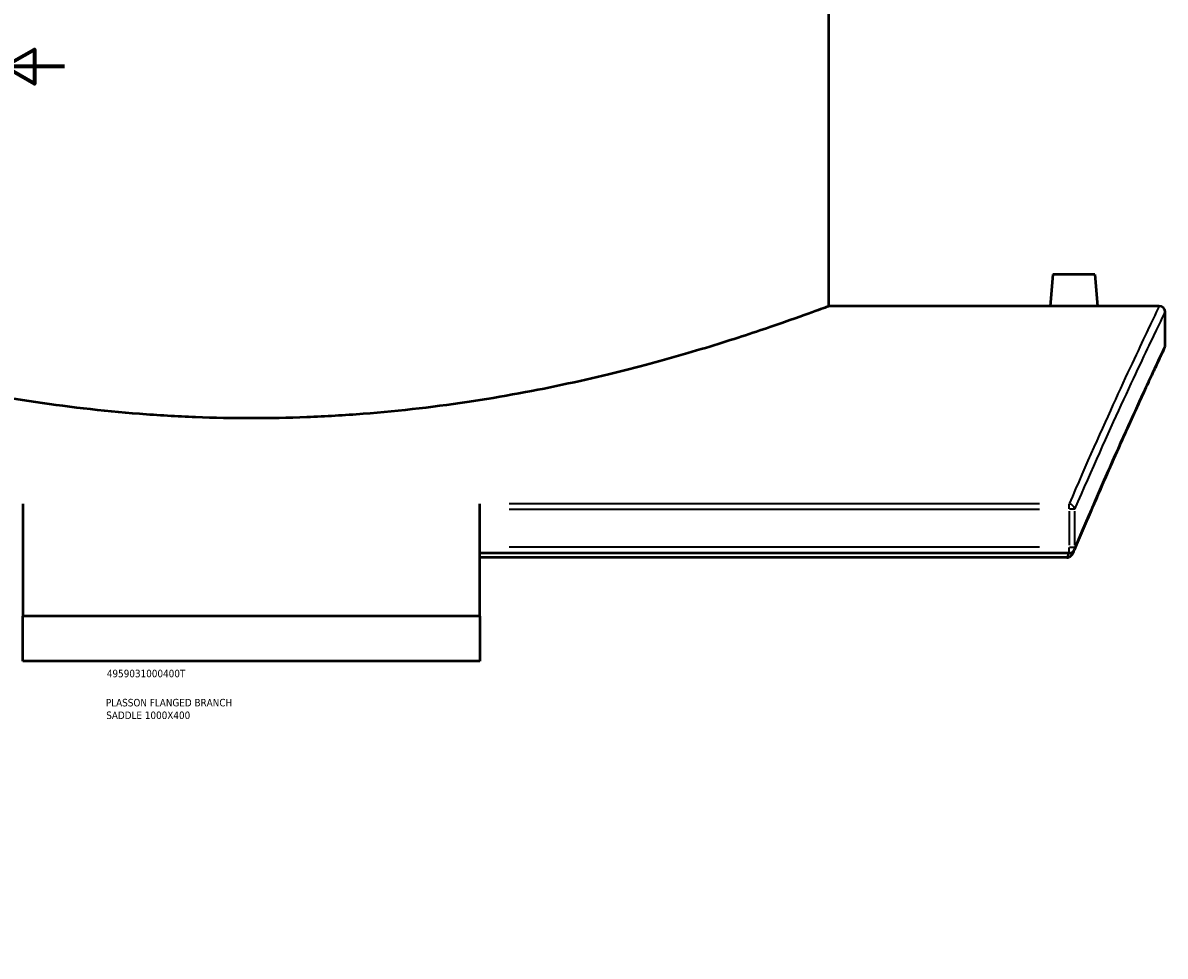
# Model space of a CAD drawing. Header units: millimetres. Extents: x -674 to 1237, y -345 to 969.
# Tile 8 of 12: x 827 to 1208, y 0 to 312. Entities that reach past the tile are written whole.
import ezdxf

# ---------------------------------------------------------------- set-up
doc = ezdxf.new("R2010")
doc.units = ezdxf.units.MM
for name, color, linetype, lineweight in [('Border (ANSI)', 7, 'Continuous', 70), ('Title (ISO)', 7, 'Continuous', 50), ('Visible (ANSI)', 7, 'Continuous', 50), ('Visible Narrow (ANSI)', 7, 'Continuous', 35)]:
    doc.layers.add(name, color=color, linetype=linetype, lineweight=lineweight)
doc.styles.add('Note Text (ANSI)', font='tahoma.ttf')
doc.styles.add('Note Text (ISO)', font='tahoma.ttf')

# ---------------------------------------------------------------- blocks, each defined once
blk = doc.blocks.new('Borders Default Border')
at = {"layer": 'Border (ANSI)'}
for p, q in [((70.08, 574), (70.08, 576.8)), ((140.17, 574), (140.17, 576.8)), ((210.25, 574), (210.25, 576.8)), ((280.33, 574), (280.33, 576.8)), ((350.42, 574), (350.42, 576.8)), ((490.58, 574), (490.58, 576.8)), ((560.67, 574), (560.67, 576.8)), ((630.75, 574), (630.75, 576.8)), ((700.83, 574), (700.83, 576.8)), ((770.92, 574), (770.92, 576.8)), ((20, 519.75), (17.2, 519.75)), ((821, 519.75), (823.8, 519.75)), ((20, 445.5), (17.2, 445.5)), ((821, 445.5), (823.8, 445.5)), ((20, 371.25), (17.2, 371.25)), ((821, 371.25), (823.8, 371.25)), ((20, 222.75), (17.2, 222.75)), ((821, 222.75), (823.8, 222.75)), ((20, 148.5), (17.2, 148.5)), ((821, 148.5), (823.8, 148.5)), ((20, 74.25), (17.2, 74.25)), ((821, 74.25), (823.8, 74.25)), ((70.08, 20), (70.08, 17.2)), ((140.17, 20), (140.17, 17.2)), ((210.25, 20), (210.25, 17.2)), ((280.33, 20), (280.33, 17.2)), ((350.42, 20), (350.42, 17.2)), ((490.58, 20), (490.58, 17.2)), ((560.67, 20), (560.67, 17.2)), ((630.75, 20), (630.75, 17.2)), ((700.83, 20), (700.83, 17.2)), ((770.92, 20), (770.92, 17.2))]:
    blk.add_line(p, q, dxfattribs=at)
at = {"layer": 'Border (ANSI)', "flags": 128}
for points in [[(420.5, 594), (420.5, 574), (414.73, 584), (426.27, 584), (420.5, 574)], [(20, 20), (20, 574), (821, 574), (821, 20), (20, 20)], [(0, 297), (20, 297), (10, 302.77), (10, 291.23), (20, 297)], [(841, 297), (821, 297), (831, 302.77), (831, 291.23), (821, 297)], [(420.5, 0), (420.5, 20), (414.73, 10), (426.27, 10), (420.5, 20)]]:
    blk.add_lwpolyline(points, dxfattribs=at)
at = {"layer": 'Border (ANSI)', "color": 5, "true_color": 0x0000ff, "char_height": 2.4, "attachment_point": 7, "style": 'Note Text (ANSI)'}
for s, insert in [('1', (34.5, 574.4)), ('2', (104.4, 574.4)), ('3', (174.46, 574.35)), ('4', (244.45, 574.4)), ('5', (314.67, 574.35)), ('6', (384.69, 574.35)), ('7', (454.8, 574.4)), ('8', (524.84, 574.35)), ('9', (594.92, 574.35)), ('10', (664.35, 574.35)), ('11', (734.43, 574.4)), ('12', (804.52, 574.4)), ('A', (17.38, 555.68)), ('A', (821.58, 555.68)), ('B', (17.67, 481.43)), ('B', (821.87, 481.43)), ('C', (17.51, 407.13)), ('C', (821.71, 407.13)), ('D', (17.52, 332.93)), ('D', (821.72, 332.93)), ('E', (17.71, 258.68)), ('E', (821.91, 258.68)), ('F', (17.78, 184.43)), ('F', (821.98, 184.43)), ('G', (17.4, 110.13)), ('G', (821.6, 110.13)), ('H', (17.53, 35.93)), ('H', (821.73, 35.93)), ('1', (34.5, 17.2)), ('2', (104.4, 17.2)), ('3', (174.46, 17.15)), ('4', (244.45, 17.2)), ('5', (314.67, 17.15)), ('6', (384.69, 17.15)), ('7', (454.8, 17.2)), ('8', (524.84, 17.15)), ('9', (594.92, 17.15)), ('10', (664.35, 17.15)), ('11', (734.43, 17.2)), ('12', (804.52, 17.2))]:
    blk.add_mtext(s, dxfattribs=dict(at, insert=insert))
blk = doc.blocks.new('Title Blocks ISO')
at = {"layer": 'Title (ISO)', "color": 232, "true_color": 0xca0064, "style": 'Note Text (ISO)'}
for tag, p in [('PART_NUMBER_001', (34.16, 73.13)), ('DESCRIPTION_001', (33.84, 63.4)), ('DESCRIPTION_002', (33.96, 59.18))]:
    blk.add_attdef(tag, p, '', height=2.5, dxfattribs=at)

msp = doc.modelspace()

# ---------------------------------------------------------------- linework, layer by layer
at = {"layer": 'Visible (ANSI)'}
for p, q in [((1096.18, 217.03), (1096.18, 387.03)), ((1170.88, 227.63), (1169.95, 217.03)), ((1184.88, 227.63), (1170.88, 227.63)), ((1184.88, 227.63), (1185.8, 217.03)), ((1169.95, 217.03), (1096.18, 217.03)), ((1206.38, 217.03), (1185.8, 217.03)), ((1208.38, 204.03), (1208.38, 215.03)), ((827.13, 150.98), (827.13, 113.54)), ((979.63, 113.54), (979.63, 150.98)), ((1176.31, 134.57), (979.63, 134.57)), ((1175.57, 133.09), (979.63, 133.09)), ((979.63, 113.54), (827.13, 113.54)), ((827.13, 98.54), (827.13, 113.54)), ((979.63, 113.54), (979.63, 98.54)), ((979.63, 98.54), (827.13, 98.54))]:
    msp.add_line(p, q, dxfattribs=at)
for centre, start, end in [((1206.38, 215.03), 0, 90), ((1206.38, 204.03), 334.7726, 0), ((1176.31, 136.57), 270, 337.2331)]:
    msp.add_arc(centre, 2, start, end, dxfattribs=at)
for points, knots in [([(903.38, 179.58), (897.26, 179.58), (891.04, 179.7), (878.55, 180.19), (872.27, 180.55), (853.51, 182.02), (841.12, 183.48), (817.41, 187.12), (806.08, 189.29), (785.14, 193.89), (775.54, 196.33), (758.56, 200.99), (750.57, 203.39), (736.46, 207.87), (730.33, 209.95), (720.45, 213.4), (716.7, 214.77), (712.99, 216.13), (712.08, 216.47), (710.87, 216.92), (710.58, 217.03), (710.58, 217.03)], [0, 0, 0, 0, 1.835863, 1.835863, 3.671727, 3.671727, 7.343454, 7.343454, 11.015181, 11.015181, 14.686908, 14.686908, 18.355844, 18.355844, 22.024779, 22.024779, 25.693715, 25.693715, 27.528182, 27.528182, 29.36265, 29.36265, 29.36265, 29.36265]), ([(1096.18, 217.03), (1096.18, 217.03), (1095.88, 216.92), (1094.68, 216.47), (1093.76, 216.13), (1090.06, 214.77), (1086.3, 213.4), (1076.43, 209.95), (1070.3, 207.87), (1056.18, 203.39), (1048.2, 200.99), (1031.21, 196.33), (1021.61, 193.89), (1000.68, 189.29), (989.34, 187.12), (965.63, 183.48), (953.24, 182.02), (934.48, 180.55), (928.2, 180.19), (915.71, 179.7), (909.5, 179.58), (903.38, 179.58)], [88.087951, 88.087951, 88.087951, 88.087951, 89.922418, 89.922418, 91.756886, 91.756886, 95.425822, 95.425822, 99.094757, 99.094757, 102.763693, 102.763693, 106.43542, 106.43542, 110.107147, 110.107147, 113.778874, 113.778874, 115.614737, 115.614737, 117.450601, 117.450601, 117.450601, 117.450601]), ([(1177.88, 216.97), (1176.88, 216.97), (1175.82, 216.97), (1173.86, 216.99), (1172.97, 216.99), (1171.57, 217.01), (1170.96, 217.02), (1170.15, 217.03), (1169.95, 217.03), (1169.95, 217.03)], [2.389757, 2.389757, 2.389757, 2.389757, 2.688499, 2.688499, 2.987242, 2.987242, 3.285939, 3.285939, 3.584635, 3.584635, 3.584635, 3.584635]), ([(1185.8, 217.03), (1185.8, 217.03), (1185.61, 217.03), (1184.8, 217.02), (1184.19, 217.01), (1182.78, 216.99), (1181.89, 216.99), (1179.93, 216.97), (1178.87, 216.97), (1177.88, 216.97)], [5.974392, 5.974392, 5.974392, 5.974392, 6.273036, 6.273036, 6.57168, 6.57168, 6.870475, 6.870475, 7.169271, 7.169271, 7.169271, 7.169271]), ([(1208.19, 203.18), (1208.19, 203.18), (1208.08, 202.95), (1207.64, 202.01), (1207.31, 201.31), (1206.43, 199.45), (1205.89, 198.29), (1204.59, 195.5), (1203.84, 193.88), (1202.13, 190.2), (1201.17, 188.13), (1199.08, 183.55), (1197.93, 181.04), (1195.47, 175.6), (1194.15, 172.67), (1191.35, 166.38), (1189.86, 163.03), (1186.75, 155.92), (1185.12, 152.17), (1181.73, 144.27), (1179.97, 140.13), (1178.15, 135.8)], [29.114666, 29.114666, 29.114666, 29.114666, 31.769052, 31.769052, 34.423438, 34.423438, 37.077824, 37.077824, 39.73221, 39.73221, 42.386596, 42.386596, 45.040982, 45.040982, 47.695368, 47.695368, 50.349754, 50.349754, 53.00414, 53.00414, 55.658526, 55.658526, 55.658526, 55.658526]), ([(1177.84, 135.06), (1177.7, 134.74), (1177.54, 134.43), (1177.16, 133.89), (1176.96, 133.68), (1176.62, 133.4), (1176.47, 133.31), (1176.31, 133.24)], [-0.2200182, -0.2200182, -0.2200182, -0.2200182, -0.1321965, -0.1321965, -0.0532051, -0.0532051, 0, 0, 0, 0]), ([(1175.57, 133.09), (1175.81, 133.09), (1176.05, 133.14), (1176.28, 133.23), (1176.29, 133.24), (1176.31, 133.24)], [0, 0, 0, 0, 0.07214814, 0.07214814, 0.07576236, 0.07576236, 0.07576236, 0.07576236])]:
    msp.add_open_spline(points, degree=3, knots=knots, dxfattribs=at)
msp.add_open_spline([(1177.84, 135.06), (1177.94, 135.3), (1178.05, 135.55), (1178.15, 135.8)], degree=3, dxfattribs=at)
at = {"layer": 'Visible Narrow (ANSI)'}
for p, q in [((1166.47, 150.98), (989.46, 150.98)), ((989.46, 149.24), (1166.47, 149.24)), ((1176.31, 149.34), (1176.31, 150.93)), ((1178.21, 149.24), (1176.44, 149.24)), ((1176.31, 148.6), (1176.31, 137.21)), ((1178.25, 137.21), (1178.25, 148.6)), ((1166.47, 136.57), (989.46, 136.57)), ((1176.31, 134.58), (1176.31, 136.42)), ((1176.44, 136.57), (1178.21, 136.57))]:
    msp.add_line(p, q, dxfattribs=at)
for centre, major_axis, ratio, start_param, end_param in [((1176.31, 149.24), (-1.84, 0.79), 0.852857, 3.683117, 4.992576), ((1176.31, 136.57), (1.84, -0.77), 0.847122, 0.022999, 0.436978)]:
    msp.add_ellipse(centre, major_axis=major_axis, ratio=ratio, start_param=start_param, end_param=end_param, dxfattribs=at)
for points, knots in [([(1206.38, 217.03), (1206.38, 217.03), (1206.38, 217.03), (1206.38, 217.03), (1206.38, 217.03), (1205.09, 214.37), (1200.12, 203.88), (1196.44, 196.06), (1187.39, 176.26), (1182.15, 164.56), (1176.31, 150.98)], [-33.556464, -33.556464, -33.556464, -33.556464, -33.556459, -33.556459, -33.556459, -24.546508, -24.546508, -15.536561, -15.536561, -7.06892, -7.06892, -7.06892, -7.06892]), ([(1178.25, 149.24), (1184.1, 162.77), (1189.36, 174.42), (1198.42, 194.14), (1202.11, 201.93), (1207.09, 212.38), (1208.38, 215.03), (1208.38, 215.03), (1208.38, 215.03), (1208.38, 215.03), (1208.38, 215.03)], [7.06892, 7.06892, 7.06892, 7.06892, 15.536561, 15.536561, 24.546508, 24.546508, 33.556459, 33.556459, 33.556459, 33.556464, 33.556464, 33.556464, 33.556464]), ([(1208.38, 204.03), (1208.38, 204.03), (1208.38, 204.03), (1208.38, 204.03), (1208.38, 204.03), (1207.14, 201.42), (1202.33, 191.11), (1198.77, 183.42), (1189.76, 163.37), (1184.32, 151.01), (1178.25, 136.57)], [29.114666, 29.114666, 29.114666, 29.114666, 29.114671, 29.114671, 29.114671, 37.966459, 37.966459, 46.818241, 46.818241, 55.658526, 55.658526, 55.658526, 55.658526])]:
    msp.add_open_spline(points, degree=3, knots=knots, dxfattribs=at)
msp.add_open_spline([(1176.19, 134.57), (1175.98, 134.08), (1175.78, 133.59), (1175.57, 133.09)], degree=3, dxfattribs=at)

# ---------------------------------------------------------------- block references
msp.add_blockref('Borders Default Border', (0, 0))
msp.add_blockref('Title Blocks ISO', (821, 20)).add_auto_attribs({'PART_NUMBER_001': '4959031000400T', 'DESCRIPTION_001': 'PLASSON FLANGED BRANCH', 'DESCRIPTION_002': 'SADDLE 1000X400'})

doc.saveas('drawing.dxf')
